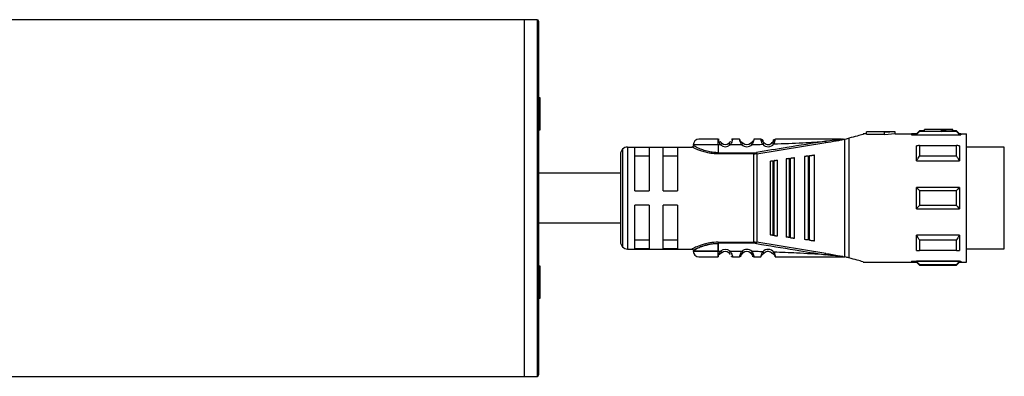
# Model space of a CAD drawing. Header units: millimetres. Extents: x -791 to 2610, y 405 to 804.
# Tile 13 of 16: x 543 to 681, y 754 to 804. Entities that reach past the tile are written whole.
import ezdxf

# ---------------------------------------------------------------- set-up
doc = ezdxf.new("R2010")
doc.units = ezdxf.units.MM

# ---------------------------------------------------------------- blocks, each defined once
blk = doc.blocks.new('Drawing View1')
at = {"color": 7, "linetype": 'Continuous', "lineweight": 25}
for p, q in [((-2, 28.5), (-898, 28.5)), ((-0.2, 28.5), (-2, 28.5)), ((-2, 28.5), (-2, -21.5)), ((-2, 28.5), (-2, -21.5)), ((-0.2, 28.5), (-0.2, -21.5)), ((0, 28.3), (0, -21.3)), ((0.25, 17.55), (0, 17.55)), ((0.25, 13.05), (0.25, 17.55)), ((0, 13.05), (0.25, 13.05)), ((45.77, 12.5), (45.5, 12.5)), ((45.5, 12.5), (45.5, 12.43)), ((46, 12.5), (45.77, 12.5)), ((50, 12.8), (46, 12.8)), ((46, 12.8), (46, 12.77)), ((48.5, 12.77), (46, 12.77)), ((46, 12.47), (46, 12.77)), ((46, 12.47), (48.5, 12.47)), ((50, 12.8), (48.5, 12.69)), ((48.5, 12.77), (48.5, 12.69)), ((48.5, 12.38), (48.5, 12.69)), ((50, 12.5), (48.5, 12.38)), ((50, 12.5), (50, 12.8)), ((50, 12.5), (52.29, 12.5)), ((52.29, 12.5), (52.29, 12.35)), ((53, 12.5), (52.3, 12.5)), ((53.4, 12.9), (53, 12.5)), ((53, 12.37), (53, 12.5)), ((54.1, 12.9), (53.4, 12.9)), ((58.6, 12.84), (53.4, 12.84)), ((58.1, 13.1), (54.1, 13.1)), ((54.1, 13.1), (54.1, 13.09)), ((56.5, 13.09), (54.1, 13.09)), ((54.1, 12.89), (54.1, 13.09)), ((54.1, 12.89), (56.5, 12.89)), ((56.5, 13.09), (56.5, 13.05)), ((56.5, 12.85), (56.5, 13.05)), ((58.1, 12.9), (58.1, 13.1)), ((58.6, 12.9), (58.1, 12.9)), ((59, 12.5), (58.6, 12.9)), ((58.6, 12.84), (58.6, 12.9)), ((59.2, 12.5), (59, 12.5)), ((59, 12.5), (59, 12.37)), ((59.2, 12.5), (59.2, 12.35)), ((59.2, 12.5), (60, 12.5)), ((60, -5.5), (60, 12.5)), ((25.2, 11.72), (25.19, 11.75)), ((26.89, 10.96), (26.69, 11.18)), ((28.19, 11.75), (27.21, 11.75)), ((28.68, 11.18), (28.69, 11.2)), ((29.93, 11), (29.72, 11.21)), ((30.6, 9.71), (40.26, 11.27)), ((31.48, 11.54), (31.49, 11.51)), ((31.65, 11.24), (31.63, 11.23)), ((32.93, 11.52), (32.93, 11.51)), ((42.49, 11.75), (42.64, 11.75)), ((42.95, -4.75), (42.95, 11.75)), ((43, 11.76), (43.52, 11.9)), ((43.52, 11.9), (43.52, -4.9)), ((52.29, 12.35), (59.2, 12.35)), ((53, 12.37), (59, 12.37)), ((11.79, 10.36), (11.79, -3.36)), ((12.5, 10.65), (12.5, -3.65)), ((12.5, 10.65), (21.5, 10.65)), ((15.5, 10.58), (13.5, 10.58)), ((13.5, 4.5), (13.5, 10.58)), ((15.5, 10.58), (15.5, 4.5)), ((17.5, 4.5), (17.5, 10.58)), ((19.5, 10.58), (17.5, 10.58)), ((19.5, 10.58), (19.5, 4.5)), ((25.2, 10.95), (25.2, 9.85)), ((25.52, 10.95), (25.2, 10.95)), ((28.49, 10.97), (26.89, 10.96)), ((30.17, 9.85), (30.17, 9.68)), ((30.17, -2.68), (30.17, 9.68)), ((30.57, 9.88), (30.6, 9.71)), ((30.6, 9.71), (30.6, -2.71)), ((53.4, 10.85), (58.6, 10.85)), ((59, 10.84), (59, 8.71)), ((65.3, 10.63), (60, 10.63)), ((65.3, -3.62), (65.3, 10.63)), ((11.5, 9.65), (11.5, -2.65)), ((13.5, 9.42), (15.5, 9.42)), ((17.5, 9.42), (19.5, 9.42)), ((32.5, 8.68), (32.5, -1.68)), ((32.84, 8.73), (33.04, 8.75)), ((32.84, 8.73), (32.84, -1.73)), ((33.5, -1.81), (33.5, 8.81)), ((34.7, 8.97), (34.7, -1.97)), ((35.13, 9.03), (35.33, 9.05)), ((35.13, 9.03), (35.13, -2.03)), ((35.9, -2.13), (35.9, 9.13)), ((37.3, 9.31), (37.3, -2.31)), ((37.81, 9.38), (37.81, -2.38)), ((38.1, 9.42), (38.01, 9.41)), ((38.01, -2.41), (38.01, 9.41)), ((38.7, -2.5), (38.7, 9.5)), ((53, 8.71), (59, 8.71)), ((58.6, 9.38), (53.4, 9.38)), ((13.5, 4.5), (15.5, 4.5)), ((17.5, 4.5), (19.5, 4.5)), ((53, 2), (53, 5)), ((59, 5), (53, 5)), ((53.4, 4.56), (58.6, 4.56)), ((15.5, 2.5), (13.5, 2.5)), ((13.5, -3.58), (13.5, 2.5)), ((15.5, 2.5), (15.5, -3.58)), ((19.5, 2.5), (17.5, 2.5)), ((17.5, -3.58), (17.5, 2.5)), ((19.5, 2.5), (19.5, -3.58)), ((53, 2), (59, 2)), ((58.6, 2.44), (53.4, 2.44)), ((15.5, -2.42), (13.5, -2.42)), ((19.5, -2.42), (17.5, -2.42)), ((25.2, -2.68), (30.17, -2.68)), ((30.17, -2.85), (30.17, -2.68)), ((30.57, -2.88), (30.6, -2.71)), ((40.26, -4.27), (30.6, -2.71)), ((33.04, -1.75), (32.84, -1.73)), ((35.33, -2.05), (35.13, -2.03)), ((38.01, -2.41), (37.81, -2.38)), ((38.01, -2.41), (38.1, -2.42)), ((59, -1.71), (53, -1.71)), ((53.4, -2.38), (58.6, -2.38)), ((59, -1.71), (59, -3.84)), ((12.5, -3.65), (21.5, -3.65)), ((13.5, -3.58), (15.5, -3.58)), ((17.5, -3.58), (19.5, -3.58)), ((25.2, -2.85), (25.2, -3.95)), ((30.17, -2.85), (25.2, -2.85)), ((25.2, -3.95), (25.2, -2.85)), ((25.2, -3.95), (25.52, -3.95)), ((25.52, -3.95), (25.71, -4.18)), ((26.89, -3.96), (28.49, -3.97)), ((28.49, -3.97), (28.69, -4.2)), ((31.43, -4.04), (31.65, -4.24)), ((58.6, -3.85), (53.4, -3.85)), ((60, -3.62), (65.3, -3.62)), ((25.19, -4.75), (25.2, -4.72)), ((25.2, -4.73), (25.19, -4.75)), ((25.2, -4.72), (25.2, -4.73)), ((27.21, -4.75), (28.19, -4.75)), ((29.74, -4.2), (29.72, -4.21)), ((32.8, -4.26), (32.78, -4.28)), ((42.72, -4.75), (42.49, -4.75)), ((42.72, -4.75), (42.95, -4.75)), ((45.5, -5.43), (45.5, -5.5)), ((45.5, -5.5), (45.77, -5.5)), ((45.77, -5.5), (52.29, -5.5)), ((52.29, -5.35), (59.2, -5.35)), ((52.29, -5.35), (52.29, -5.5)), ((52.29, -5.5), (53, -5.5)), ((59, -5.37), (53, -5.37)), ((53, -5.5), (53.4, -5.9)), ((58.6, -5.9), (59, -5.5)), ((59, -5.37), (59, -5.5)), ((59, -5.5), (59.2, -5.5)), ((59.2, -5.35), (59.2, -5.5)), ((59.2, -5.5), (60, -5.5)), ((0.25, -6.05), (0, -6.05)), ((0.25, -10.55), (0.25, -6.05)), ((53.4, -5.84), (58.6, -5.84)), ((53.4, -5.84), (53.4, -5.9)), ((53.4, -5.9), (58.6, -5.9)), ((0, -10.55), (0.25, -10.55)), ((-898, -21.5), (-2, -21.5)), ((-2, -21.5), (-0.2, -21.5))]:
    blk.add_line(p, q, dxfattribs=at)
at = {"color": 7, "linetype": 'Continuous', "lineweight": 25, "flags": 128}
for points in [[(25.2, 10.95), (24, 10.95), (22.95, 10.95), (22.17, 10.95), (21.75, 10.95), (21.7, 10.95)], [(25.2, 9.85), (27.98, 9.85), (30.17, 9.85)], [(30.17, 9.68), (27.39, 9.68), (25.2, 9.68)], [(53, 8.71), (53, 9.02), (53, 9.31), (53, 9.59), (53, 9.86), (53, 10.12), (53, 10.37), (53, 10.61), (53, 10.84)], [(53.4, 10.85), (53.4, 10.69), (53.4, 10.52), (53.4, 10.34), (53.4, 10.16), (53.4, 9.97), (53.4, 9.78), (53.4, 9.58), (53.4, 9.38)], [(58.6, 9.38), (58.6, 9.58), (58.6, 9.78), (58.6, 9.97), (58.6, 10.16), (58.6, 10.34), (58.6, 10.52), (58.6, 10.69), (58.6, 10.85)], [(33.04, -1.75), (33.04, -0.58), (33.04, 0.71), (33.04, 2.08), (33.04, 3.5), (33.04, 4.92), (33.04, 6.29), (33.04, 7.58), (33.04, 8.75)], [(35.33, -2.05), (35.33, -0.82), (35.33, 0.54), (35.33, 2), (35.33, 3.5), (35.33, 5), (35.33, 6.46), (35.33, 7.82), (35.33, 9.05)], [(37.81, 9.38), (37.93, 9.4), (38.01, 9.41)], [(53.4, 4.56), (53.4, 4.29), (53.4, 4.03), (53.4, 3.76), (53.4, 3.5), (53.4, 3.24), (53.4, 2.97), (53.4, 2.71), (53.4, 2.44)], [(58.6, 2.44), (58.6, 2.71), (58.6, 2.97), (58.6, 3.24), (58.6, 3.5), (58.6, 3.76), (58.6, 4.03), (58.6, 4.29), (58.6, 4.56)], [(59, 5), (59, 4.63), (59, 4.25), (59, 3.88), (59, 3.5), (59, 3.12), (59, 2.75), (59, 2.37), (59, 2)], [(53, -3.84), (53, -3.61), (53, -3.37), (53, -3.12), (53, -2.86), (53, -2.59), (53, -2.31), (53, -2.02), (53, -1.71)], [(53.4, -2.38), (53.4, -2.58), (53.4, -2.78), (53.4, -2.97), (53.4, -3.16), (53.4, -3.34), (53.4, -3.52), (53.4, -3.69), (53.4, -3.85)], [(58.6, -3.85), (58.6, -3.69), (58.6, -3.52), (58.6, -3.34), (58.6, -3.16), (58.6, -2.97), (58.6, -2.78), (58.6, -2.58), (58.6, -2.38)], [(25.2, -3.95), (24, -3.95), (22.95, -3.95), (22.17, -3.95), (21.75, -3.95), (21.7, -3.95)], [(21.7, -3.95), (21.75, -3.95), (22.17, -3.95), (22.95, -3.95), (24, -3.95), (25.2, -3.95)], [(53, -5.5), (53, -5.49), (53, -5.47), (53, -5.43), (53, -5.37)], [(58.6, -5.9), (58.6, -5.9), (58.6, -5.89), (58.6, -5.87), (58.6, -5.84)]]:
    blk.add_lwpolyline(points, dxfattribs=at)
at = {"color": 7, "linetype": 'Continuous', "lineweight": 25}
for centre, radius, start, end in [((-0.2, 28.3), 0.2, 0, 90), ((196.5, 12.89), 143.1, 179.9966, 180.0205), ((22.5, 10.95), 0.8, 89.9996, 179.9996), ((26.2, 11.75), 0.75, 229.5943, 310.9271), ((29.2, 11.75), 0.75, 227.6552, 314.363), ((32.2, 11.75), 1.05, 222.8628, 320.6918), ((32.2, 11.75), 0.75, 222.8664, 320.7053), ((12.5, 9.65), 1, 135, 180), ((12.5, 9.65), 1, 90, 135), ((26.2, 11.75), 1.05, 229.6056, 310.9276), ((29.2, 11.75), 1.05, 227.6547, 314.3613), ((30.17, 12.28), 2.43, 270.0069, 279.4584), ((12.5, -2.65), 1, 180, 225), ((12.5, -2.65), 1, 225, 270), ((22.5, -3.95), 0.8, 180.0004, 270.0004), ((26.2, -4.75), 1.05, 49.0728, 130.4057), ((26.2, -4.75), 0.75, 49.073, 130.406), ((29.2, -4.75), 1.05, 45.6394, 132.3452), ((29.2, -4.75), 0.75, 45.6377, 132.3451), ((30.17, -5.28), 2.43, 80.5507, 89.9914), ((32.2, -4.75), 1.05, 39.3085, 137.1337), ((32.2, -4.75), 0.75, 39.2951, 137.1337), ((-0.2, -21.3), 0.2, 270, 360)]:
    blk.add_arc(centre, radius, start, end, dxfattribs=at)
for points, knots in [([(45.5, 12.43), (45.24, 12.36), (44.72, 12.21), (43.92, 12), (43.52, 11.9)], [0, 0, 0, 0, 0.496428, 1, 1, 1, 1]), ([(53, 12.37), (53.07, 12.46), (53.2, 12.62), (53.34, 12.77), (53.4, 12.84)], [0, 0, 0, 0, 0.553792, 1, 1, 1, 1]), ([(56.5, 13.05), (56.8, 13.06), (57.33, 13.09), (57.87, 13.1), (58.1, 13.1)], [0, 0, 0, 0, 0.559988, 1, 1, 1, 1]), ([(56.5, 12.85), (56.8, 12.86), (57.33, 12.89), (57.87, 12.9), (58.1, 12.9)], [0, 0, 0, 0, 0.559988, 1, 1, 1, 1]), ([(58.6, 12.84), (58.68, 12.75), (58.81, 12.6), (58.94, 12.44), (59, 12.37)], [0, 0, 0, 0, 0.566189, 1, 1, 1, 1]), ([(25.19, 11.75), (24.84, 11.75), (24.13, 11.75), (23.24, 11.75), (22.62, 11.75), (22.54, 11.75), (22.5, 11.75)], [0, 0, 0, 0, 0.249999, 0.499999, 0.749999, 1, 1, 1, 1]), ([(25.19, 11.75), (25.23, 11.75), (25.28, 11.74), (25.33, 11.72), (25.34, 11.71)], [0, 0, 0, 0, 0.606991, 1, 1, 1, 1]), ([(25.2, 11.72), (25.21, 11.69), (25.22, 11.62), (25.27, 11.43), (25.36, 11.19), (25.47, 11.03), (25.52, 10.95)], [0, 0, 0, 0, 0.239962, 0.482804, 0.735265, 1, 1, 1, 1]), ([(25.52, 10.95), (25.55, 10.98), (25.6, 11.04), (25.66, 11.12), (25.71, 11.17), (25.71, 11.18), (25.71, 11.18)], [0, 0, 0, 0, 0.25, 0.5, 0.75, 1, 1, 1, 1]), ([(25.71, 11.18), (25.7, 11.2), (25.66, 11.23), (25.61, 11.28), (25.57, 11.34), (25.54, 11.39), (25.53, 11.41), (25.53, 11.41)], [0, 0, 0, 0, 0.21472, 0.437653, 0.684916, 0.935195, 1, 1, 1, 1]), ([(26.87, 11.41), (26.87, 11.41), (26.86, 11.39), (26.83, 11.35), (26.8, 11.29), (26.75, 11.24), (26.71, 11.2), (26.69, 11.18)], [0, 0, 0, 0, 0.052646, 0.297014, 0.530096, 0.761235, 1, 1, 1, 1]), ([(27.21, 11.75), (27.21, 11.74), (27.2, 11.74), (27.19, 11.67), (27.16, 11.58), (27.12, 11.43), (27.04, 11.21), (26.94, 11.04), (26.89, 10.96)], [0, 0, 0, 0, 0.145861, 0.284683, 0.416939, 0.543177, 0.7791, 1, 1, 1, 1]), ([(27.21, 11.75), (27.17, 11.75), (27.12, 11.74), (27.08, 11.72), (27.06, 11.71)], [0, 0, 0, 0, 0.608621, 1, 1, 1, 1]), ([(28.24, 11.53), (28.23, 11.59), (28.21, 11.68), (28.19, 11.74), (28.19, 11.75), (28.19, 11.75)], [0, 0, 0, 0, 0.451321, 0.721662, 1, 1, 1, 1]), ([(28.19, 11.75), (28.19, 11.75), (28.19, 11.74), (28.21, 11.68), (28.23, 11.61), (28.24, 11.55), (28.25, 11.53)], [0, 0, 0, 0, 0.2994, 0.587029, 0.863883, 1, 1, 1, 1]), ([(28.68, 11.18), (28.64, 11.21), (28.56, 11.25), (28.45, 11.33), (28.37, 11.41), (28.3, 11.48), (28.26, 11.52), (28.24, 11.54)], [0, 0, 0, 0, 0.300878, 0.470039, 0.652797, 0.847683, 1, 1, 1, 1]), ([(28.49, 10.97), (28.44, 11.07), (28.36, 11.21), (28.29, 11.39), (28.25, 11.49), (28.24, 11.53), (28.24, 11.53)], [0, 0, 0, 0, 0.46842, 0.704336, 0.943532, 1, 1, 1, 1]), ([(28.68, 11.18), (28.64, 11.21), (28.56, 11.25), (28.45, 11.33), (28.37, 11.41), (28.3, 11.48), (28.26, 11.52), (28.25, 11.53)], [0, 0, 0, 0, 0.304954, 0.476426, 0.661712, 0.859327, 1, 1, 1, 1]), ([(28.49, 10.97), (28.52, 11), (28.57, 11.06), (28.64, 11.13), (28.67, 11.17), (28.68, 11.18), (28.68, 11.18)], [0, 0, 0, 0, 0.3303273, 0.6606546, 0.9909819, 1, 1, 1, 1]), ([(30.16, 11.55), (30.14, 11.53), (30.1, 11.49), (30.03, 11.42), (29.95, 11.35), (29.85, 11.27), (29.78, 11.22), (29.74, 11.2)], [0, 0, 0, 0, 0.151422, 0.346555, 0.529528, 0.69879, 1, 1, 1, 1]), ([(30.16, 11.54), (30.16, 11.54), (30.15, 11.5), (30.12, 11.4), (30.06, 11.23), (29.98, 11.09), (29.93, 11)], [0, 0, 0, 0, 0.051028, 0.29324, 0.5333, 1, 1, 1, 1]), ([(30.21, 11.75), (30.2, 11.75), (30.2, 11.74), (30.19, 11.68), (30.17, 11.59), (30.16, 11.54)], [0, 0, 0, 0, 0.285763, 0.563157, 1, 1, 1, 1]), ([(31.19, 11.75), (31.01, 11.75), (30.68, 11.75), (30.35, 11.75), (30.21, 11.75)], [0, 0, 0, 0, 0.559996, 1, 1, 1, 1]), ([(40.23, 11.45), (38.43, 11.16), (35.2, 10.65), (31.98, 10.12), (30.57, 9.88)], [0, 0, 0, 0, 0.560137, 1, 1, 1, 1]), ([(31.43, 11.04), (31.39, 11.12), (31.32, 11.25), (31.27, 11.42), (31.23, 11.57), (31.21, 11.68), (31.19, 11.74), (31.19, 11.75), (31.19, 11.75)], [0, 0, 0, 0, 0.247334, 0.375347, 0.504126, 0.744161, 0.871848, 1, 1, 1, 1]), ([(31.34, 11.67), (31.33, 11.67), (31.29, 11.69), (31.24, 11.69), (31.21, 11.69), (31.2, 11.69)], [0, 0, 0, 0, 0.424052, 0.839119, 1, 1, 1, 1]), ([(31.43, 11.63), (31.42, 11.65), (31.39, 11.68), (31.34, 11.67), (31.3, 11.63), (31.28, 11.57), (31.27, 11.54)], [0, 0, 0, 0, 0.22392, 0.467886, 0.727976, 1, 1, 1, 1]), ([(31.43, 11.63), (31.43, 11.63), (31.46, 11.6), (31.47, 11.57), (31.48, 11.54)], [0, 0, 0, 0, 0.156082, 1, 1, 1, 1]), ([(31.63, 11.23), (31.63, 11.22), (31.63, 11.22), (31.59, 11.18), (31.52, 11.12), (31.46, 11.06), (31.43, 11.04)], [0, 0, 0, 0, 0.015986, 0.343991, 0.671995, 1, 1, 1, 1]), ([(31.46, 11.36), (31.46, 11.39), (31.45, 11.45), (31.47, 11.51), (31.47, 11.51), (31.48, 11.52)], [0, 0, 0, 0, 0.372925, 0.726855, 1, 1, 1, 1]), ([(31.64, 11.22), (31.62, 11.24), (31.58, 11.29), (31.53, 11.36), (31.49, 11.44), (31.47, 11.48), (31.47, 11.5)], [0, 0, 0, 0, 0.237645, 0.481936, 0.735595, 1, 1, 1, 1]), ([(32.92, 11.54), (32.92, 11.53), (32.91, 11.52), (32.89, 11.45), (32.84, 11.36), (32.8, 11.3), (32.78, 11.28)], [0, 0, 0, 0, 0.306116, 0.590246, 0.796606, 1, 1, 1, 1]), ([(33.01, 11.08), (32.98, 11.11), (32.92, 11.16), (32.84, 11.22), (32.79, 11.27), (32.78, 11.27), (32.78, 11.28)], [0, 0, 0, 0, 0.25, 0.5, 0.75, 1, 1, 1, 1]), ([(32.94, 11.52), (32.93, 11.5), (32.92, 11.46), (32.88, 11.39), (32.84, 11.32), (32.81, 11.28), (32.79, 11.26)], [0, 0, 0, 0, 0.264087, 0.517648, 0.762071, 1, 1, 1, 1]), ([(32.92, 11.54), (32.93, 11.57), (32.94, 11.6), (32.97, 11.63), (32.97, 11.64)], [0, 0, 0, 0, 0.835339, 1, 1, 1, 1]), ([(32.93, 11.52), (32.93, 11.52), (32.94, 11.52), (32.95, 11.47), (32.95, 11.41), (32.96, 11.38)], [0, 0, 0, 0, 0.220453, 0.599391, 1, 1, 1, 1]), ([(33.14, 11.55), (33.13, 11.58), (33.1, 11.64), (33.06, 11.68), (33.01, 11.68), (32.98, 11.65), (32.97, 11.64)], [0, 0, 0, 0, 0.273158, 0.534082, 0.777822, 1, 1, 1, 1]), ([(33.01, 11.08), (33.05, 11.17), (33.1, 11.3), (33.14, 11.45), (33.17, 11.57), (33.19, 11.67), (33.2, 11.74), (33.2, 11.75), (33.21, 11.75)], [0, 0, 0, 0, 0.254808, 0.382547, 0.508766, 0.691911, 0.830633, 1, 1, 1, 1]), ([(33.01, 11.08), (34.36, 11.14), (36.77, 11.23), (39.18, 11.38), (40.23, 11.45)], [0, 0, 0, 0, 0.560034, 1, 1, 1, 1]), ([(33.19, 11.7), (33.19, 11.7), (33.16, 11.7), (33.11, 11.69), (33.08, 11.68), (33.06, 11.67)], [0, 0, 0, 0, 0.143976, 0.567382, 1, 1, 1, 1]), ([(42.49, 11.75), (40.76, 11.75), (37.67, 11.75), (34.57, 11.75), (33.21, 11.75)], [0, 0, 0, 0, 0.559906, 1, 1, 1, 1]), ([(42.66, 11.73), (42.26, 11.69), (41.45, 11.6), (40.64, 11.5), (40.23, 11.45)], [0, 0, 0, 0, 0.49694, 1, 1, 1, 1]), ([(40.23, 11.45), (40.23, 11.45), (40.24, 11.44), (40.24, 11.41), (40.24, 11.37), (40.25, 11.33), (40.26, 11.3), (40.26, 11.28), (40.26, 11.27)], [0, 0, 0, 0, 0.049755, 0.133456, 0.408467, 0.532389, 0.771005, 1, 1, 1, 1]), ([(40.26, 11.27), (40.75, 11.35), (41.48, 11.47), (42.24, 11.61), (42.56, 11.68), (42.66, 11.7), (42.71, 11.73), (42.72, 11.74), (42.72, 11.74), (42.72, 11.75), (42.72, 11.75), (42.72, 11.75)], [0, 0, 0, 0, 0.580636, 0.865806, 0.906199, 0.969441, 0.981675, 0.986662, 0.991168, 0.995499, 1, 1, 1, 1]), ([(42.7, 11.74), (42.7, 11.74), (42.7, 11.74), (42.69, 11.74), (42.67, 11.75), (42.65, 11.75), (42.64, 11.75)], [0, 0, 0, 0, 0.068493, 0.149045, 0.357724, 1, 1, 1, 1]), ([(42.72, 11.75), (42.71, 11.75), (42.7, 11.75), (42.67, 11.75), (42.65, 11.75), (42.64, 11.75), (42.64, 11.75), (42.64, 11.75), (42.64, 11.75), (42.64, 11.75), (42.64, 11.75)], [0, 0, 0, 0, 0.219058, 0.584738, 0.867155, 0.887733, 0.906757, 0.926, 0.947181, 1, 1, 1, 1]), ([(42.66, 11.73), (42.67, 11.73), (42.68, 11.73), (42.69, 11.74), (42.7, 11.74), (42.7, 11.74), (42.7, 11.74), (42.7, 11.74), (42.7, 11.74), (42.7, 11.74)], [0, 0, 0, 0, 0.5717539, 0.6901679, 0.8033657, 0.8618965, 0.9115712, 0.9559773, 1, 1, 1, 1]), ([(42.72, 11.75), (42.76, 11.75), (42.83, 11.75), (42.9, 11.75), (42.93, 11.75)], [0, 0, 0, 0, 0.559552, 1, 1, 1, 1]), ([(42.95, 11.75), (42.95, 11.75), (42.94, 11.75), (42.93, 11.75), (42.93, 11.75)], [0, 0, 0, 0, 0.555721, 1, 1, 1, 1]), ([(42.95, 11.75), (42.96, 11.75), (42.98, 11.75), (42.99, 11.76), (43, 11.76)], [0, 0, 0, 0, 0.500602, 1, 1, 1, 1]), ([(21.7, 10.85), (21.7, 10.83), (21.69, 10.79), (21.67, 10.74), (21.64, 10.71), (21.61, 10.68), (21.56, 10.65), (21.52, 10.65), (21.49, 10.65)], [0, 0, 0, 0, 0.239884, 0.369299, 0.501423, 0.633336, 0.76215, 1, 1, 1, 1]), ([(24.22, 9.76), (24.13, 9.77), (23.78, 9.82), (23.23, 9.96), (22.61, 10.16), (22.11, 10.37), (21.76, 10.53), (21.53, 10.63), (21.51, 10.64), (21.5, 10.65)], [0, 0, 0, 0, 0.0617121, 0.2245173, 0.3904658, 0.5519117, 0.7141322, 0.8654233, 1, 1, 1, 1]), ([(25.2, 9.85), (24.98, 9.86), (24.51, 9.88), (23.77, 10.01), (23.17, 10.2), (22.5, 10.45), (22.02, 10.68), (21.74, 10.83), (21.71, 10.84), (21.7, 10.85)], [0, 0, 0, 0, 0.119652, 0.249058, 0.420348, 0.499129, 0.748943, 0.878056, 1, 1, 1, 1]), ([(25.2, 9.68), (25, 9.68), (24.67, 9.68), (24.35, 9.74), (24.22, 9.76)], [0, 0, 0, 0, 0.586821, 1, 1, 1, 1]), ([(29.93, 11), (30.21, 11.01), (30.71, 11.02), (31.21, 11.03), (31.43, 11.04)], [0, 0, 0, 0, 0.560006, 1, 1, 1, 1]), ([(30.17, 9.68), (30.21, 9.68), (30.28, 9.68), (30.35, 9.68), (30.38, 9.69)], [0, 0, 0, 0, 0.5597262, 1, 1, 1, 1]), ([(30.6, 9.71), (30.56, 9.71), (30.49, 9.7), (30.41, 9.69), (30.38, 9.69)], [0, 0, 0, 0, 0.559933, 1, 1, 1, 1]), ([(53.4, 10.85), (53.32, 10.85), (53.19, 10.84), (53.06, 10.84), (53, 10.84)], [0, 0, 0, 0, 0.566189, 1, 1, 1, 1]), ([(59, 10.84), (58.93, 10.84), (58.8, 10.84), (58.66, 10.85), (58.6, 10.85)], [0, 0, 0, 0, 0.553792, 1, 1, 1, 1]), ([(32.5, 8.68), (32.51, 8.68), (32.52, 8.68), (32.6, 8.69), (32.7, 8.71), (32.78, 8.72), (32.82, 8.72), (32.84, 8.73)], [0, 0, 0, 0, 0.323921, 0.5874, 0.803788, 0.901229, 1, 1, 1, 1]), ([(33.1, 8.76), (33.09, 8.76), (33.07, 8.76), (33.05, 8.75), (33.04, 8.75)], [0, 0, 0, 0, 0.559946, 1, 1, 1, 1]), ([(33.1, 8.76), (33.15, 8.77), (33.25, 8.78), (33.38, 8.8), (33.48, 8.81), (33.49, 8.81), (33.5, 8.81)], [0, 0, 0, 0, 0.1849, 0.408712, 0.685985, 1, 1, 1, 1]), ([(35.13, 9.03), (35.1, 9.02), (35.05, 9.02), (34.95, 9), (34.83, 8.99), (34.72, 8.97), (34.71, 8.97), (34.7, 8.97)], [0, 0, 0, 0, 0.097342, 0.196469, 0.405839, 0.669699, 1, 1, 1, 1]), ([(35.4, 9.06), (35.39, 9.06), (35.36, 9.06), (35.34, 9.06), (35.33, 9.05)], [0, 0, 0, 0, 0.559949, 1, 1, 1, 1]), ([(35.9, 9.13), (35.89, 9.13), (35.88, 9.13), (35.76, 9.11), (35.62, 9.09), (35.49, 9.08), (35.43, 9.07), (35.4, 9.06)], [0, 0, 0, 0, 0.30579, 0.570569, 0.801387, 0.904132, 1, 1, 1, 1]), ([(37.81, 9.38), (37.78, 9.38), (37.72, 9.37), (37.6, 9.35), (37.45, 9.34), (37.32, 9.32), (37.31, 9.32), (37.3, 9.31)], [0, 0, 0, 0, 0.095969, 0.193666, 0.400239, 0.664134, 1, 1, 1, 1]), ([(38.7, 9.5), (38.69, 9.5), (38.67, 9.5), (38.52, 9.48), (38.35, 9.45), (38.21, 9.43), (38.13, 9.43), (38.1, 9.42)], [0, 0, 0, 0, 0.325938, 0.603471, 0.815327, 0.910521, 1, 1, 1, 1]), ([(53, 8.71), (53.07, 8.84), (53.2, 9.06), (53.34, 9.28), (53.4, 9.38)], [0, 0, 0, 0, 0.553742, 1, 1, 1, 1]), ([(58.6, 9.38), (58.68, 9.25), (58.81, 9.03), (58.94, 8.81), (59, 8.71)], [0, 0, 0, 0, 0.566235, 1, 1, 1, 1]), ([(11.5, 7), (10.05, 7), (7.05, 7), (3.22, 7), (0.83, 7), (0, 7)], [0, 0, 0, 0, 0.377365, 0.782527, 1, 1, 1, 1]), ([(53.4, 4.56), (53.32, 4.64), (53.19, 4.79), (53.06, 4.94), (53, 5)], [0, 0, 0, 0, 0.566189, 1, 1, 1, 1]), ([(59, 5), (58.93, 4.92), (58.8, 4.77), (58.66, 4.62), (58.6, 4.56)], [0, 0, 0, 0, 0.553792, 1, 1, 1, 1]), ([(53, 2), (53.07, 2.08), (53.2, 2.23), (53.34, 2.38), (53.4, 2.44)], [0, 0, 0, 0, 0.553792, 1, 1, 1, 1]), ([(58.6, 2.44), (58.68, 2.36), (58.81, 2.21), (58.94, 2.06), (59, 2)], [0, 0, 0, 0, 0.566189, 1, 1, 1, 1]), ([(0, 0), (1.53, 0), (5.36, 0), (9.2, 0), (11.5, 0)], [0, 0, 0, 0, 0.4005093, 1, 1, 1, 1]), ([(25.2, -2.68), (24.79, -2.7), (24.09, -2.74), (23.04, -3.01), (22.19, -3.32), (21.61, -3.6), (21.53, -3.63), (21.5, -3.65)], [0, 0, 0, 0, 0.208658, 0.361333, 0.608024, 0.810846, 1, 1, 1, 1]), ([(30.38, -2.69), (30.34, -2.68), (30.27, -2.68), (30.2, -2.68), (30.17, -2.68)], [0, 0, 0, 0, 0.560115, 1, 1, 1, 1]), ([(30.38, -2.69), (30.42, -2.69), (30.49, -2.7), (30.56, -2.71), (30.6, -2.71)], [0, 0, 0, 0, 0.560253, 1, 1, 1, 1]), ([(32.84, -1.73), (32.82, -1.72), (32.78, -1.72), (32.7, -1.71), (32.6, -1.69), (32.52, -1.68), (32.51, -1.68), (32.5, -1.68)], [0, 0, 0, 0, 0.096571, 0.197429, 0.41274, 0.676188, 1, 1, 1, 1]), ([(33.04, -1.75), (33.05, -1.75), (33.07, -1.76), (33.09, -1.76), (33.1, -1.76)], [0, 0, 0, 0, 0.553505, 1, 1, 1, 1]), ([(33.1, -1.76), (33.12, -1.76), (33.17, -1.77), (33.26, -1.78), (33.38, -1.8), (33.48, -1.81), (33.49, -1.81), (33.5, -1.81)], [0, 0, 0, 0, 0.092113, 0.190371, 0.409273, 0.68628, 1, 1, 1, 1]), ([(35.13, -2.03), (35.1, -2.02), (35.05, -2.02), (34.95, -2), (34.83, -1.99), (34.72, -1.97), (34.71, -1.97), (34.7, -1.97)], [0, 0, 0, 0, 0.095358, 0.192264, 0.405805, 0.669689, 1, 1, 1, 1]), ([(35.33, -2.05), (35.34, -2.06), (35.37, -2.06), (35.39, -2.06), (35.4, -2.06)], [0, 0, 0, 0, 0.553052, 1, 1, 1, 1]), ([(35.4, -2.06), (35.43, -2.07), (35.49, -2.08), (35.61, -2.09), (35.75, -2.11), (35.87, -2.13), (35.89, -2.13), (35.9, -2.13)], [0, 0, 0, 0, 0.090894, 0.187707, 0.403221, 0.680517, 1, 1, 1, 1]), ([(37.81, -2.38), (37.78, -2.38), (37.72, -2.37), (37.6, -2.35), (37.45, -2.34), (37.32, -2.32), (37.31, -2.32), (37.3, -2.31)], [0, 0, 0, 0, 0.09377, 0.189049, 0.400199, 0.66412, 1, 1, 1, 1]), ([(38.1, -2.42), (38.13, -2.43), (38.21, -2.43), (38.35, -2.45), (38.52, -2.48), (38.67, -2.5), (38.69, -2.5), (38.7, -2.5)], [0, 0, 0, 0, 0.089482, 0.184693, 0.396628, 0.674165, 1, 1, 1, 1]), ([(53.4, -2.38), (53.32, -2.25), (53.19, -2.03), (53.06, -1.81), (53, -1.71)], [0, 0, 0, 0, 0.566235, 1, 1, 1, 1]), ([(59, -1.71), (58.93, -1.84), (58.8, -2.06), (58.66, -2.28), (58.6, -2.38)], [0, 0, 0, 0, 0.553742, 1, 1, 1, 1]), ([(21.49, -3.65), (21.52, -3.65), (21.56, -3.65), (21.61, -3.68), (21.64, -3.71), (21.67, -3.74), (21.69, -3.79), (21.7, -3.83), (21.7, -3.85)], [0, 0, 0, 0, 0.237753, 0.366554, 0.498476, 0.630623, 0.760069, 1, 1, 1, 1]), ([(24.27, -2.94), (24.13, -2.96), (23.68, -3.03), (23.17, -3.2), (22.5, -3.45), (22.01, -3.69), (21.76, -3.82), (21.68, -3.86), (21.7, -3.85), (21.7, -3.85)], [0, 0, 0, 0, 0.095567, 0.301836, 0.396745, 0.697612, 0.853097, 0.999987, 1, 1, 1, 1]), ([(21.7, -3.85), (21.71, -3.84), (21.74, -3.83), (22.02, -3.68), (22.5, -3.45), (23, -3.26), (23.37, -3.14), (23.76, -3.01), (24.13, -2.96), (24.27, -2.94)], [0, 0, 0, 0, 0.146821, 0.302261, 0.603029, 0.697877, 0.754032, 0.904463, 1, 1, 1, 1]), ([(24.27, -2.94), (24.36, -2.92), (24.65, -2.86), (24.97, -2.86), (25.2, -2.85)], [0, 0, 0, 0, 0.294986, 1, 1, 1, 1]), ([(25.2, -4.72), (25.2, -4.69), (25.2, -4.63), (25.2, -4.44), (25.2, -4.21), (25.2, -4.04), (25.2, -3.95)], [0, 0, 0, 0, 0.25, 0.5, 0.75, 1, 1, 1, 1]), ([(25.25, -4.52), (25.26, -4.49), (25.28, -4.4), (25.37, -4.19), (25.47, -4.03), (25.52, -3.95)], [0, 0, 0, 0, 0.194015, 0.577884, 1, 1, 1, 1]), ([(26.89, -3.96), (26.94, -4.04), (27.04, -4.22), (27.12, -4.44), (27.17, -4.58), (27.19, -4.67), (27.2, -4.74), (27.21, -4.74), (27.21, -4.75)], [0, 0, 0, 0, 0.226087, 0.46364, 0.589382, 0.720309, 0.857009, 1, 1, 1, 1]), ([(28.19, -4.75), (28.19, -4.75), (28.19, -4.74), (28.21, -4.68), (28.23, -4.59), (28.27, -4.45), (28.35, -4.23), (28.45, -4.06), (28.49, -3.97)], [0, 0, 0, 0, 0.140245, 0.2751174, 0.40509, 0.5306914, 0.7700814, 1, 1, 1, 1]), ([(29.93, -4), (29.91, -4.03), (29.85, -4.08), (29.78, -4.15), (29.75, -4.19), (29.74, -4.2), (29.74, -4.2)], [0, 0, 0, 0, 0.327718, 0.655436, 0.983154, 1, 1, 1, 1]), ([(31.43, -4.04), (31.15, -4.03), (30.65, -4.01), (30.15, -4), (29.93, -4)], [0, 0, 0, 0, 0.559997, 1, 1, 1, 1]), ([(29.93, -4), (29.98, -4.09), (30.05, -4.23), (30.11, -4.41), (30.16, -4.56), (30.19, -4.68), (30.2, -4.74), (30.2, -4.75), (30.21, -4.75)], [0, 0, 0, 0, 0.248519, 0.379171, 0.512748, 0.747039, 0.872877, 1, 1, 1, 1]), ([(30.57, -2.88), (32.37, -3.18), (35.59, -3.71), (38.81, -4.23), (40.23, -4.45)], [0, 0, 0, 0, 0.559894, 1, 1, 1, 1]), ([(31.23, -4.57), (31.23, -4.56), (31.24, -4.52), (31.27, -4.42), (31.32, -4.26), (31.39, -4.12), (31.43, -4.04)], [0, 0, 0, 0, 0.087979, 0.316247, 0.546568, 1, 1, 1, 1]), ([(33.01, -4.08), (32.98, -4.11), (32.92, -4.16), (32.85, -4.22), (32.8, -4.26), (32.8, -4.26), (32.8, -4.26)], [0, 0, 0, 0, 0.33003, 0.660059, 0.990089, 1, 1, 1, 1]), ([(40.23, -4.45), (38.89, -4.37), (36.48, -4.22), (34.07, -4.13), (33.01, -4.08)], [0, 0, 0, 0, 0.5599108, 1, 1, 1, 1]), ([(33.01, -4.08), (33.05, -4.17), (33.1, -4.3), (33.14, -4.45), (33.17, -4.59), (33.19, -4.68), (33.2, -4.74), (33.2, -4.75), (33.21, -4.75)], [0, 0, 0, 0, 0.256338, 0.384466, 0.510023, 0.738427, 0.867035, 1, 1, 1, 1]), ([(53, -3.84), (53.07, -3.84), (53.2, -3.84), (53.34, -3.85), (53.4, -3.85)], [0, 0, 0, 0, 0.553792, 1, 1, 1, 1]), ([(58.6, -3.85), (58.68, -3.85), (58.81, -3.84), (58.94, -3.84), (59, -3.84)], [0, 0, 0, 0, 0.566189, 1, 1, 1, 1]), ([(22.5, -4.75), (22.54, -4.75), (22.62, -4.75), (23.24, -4.75), (24.13, -4.75), (24.84, -4.75), (25.19, -4.75)], [0, 0, 0, 0, 0.25, 0.499999, 0.75, 1, 1, 1, 1]), ([(25.2, -4.72), (25.21, -4.69), (25.21, -4.65), (25.24, -4.55), (25.25, -4.52)], [0, 0, 0, 0, 0.682589, 1, 1, 1, 1]), ([(25.25, -4.52), (25.27, -4.51), (25.31, -4.46), (25.38, -4.39), (25.46, -4.32), (25.57, -4.23), (25.65, -4.19), (25.7, -4.16)], [0, 0, 0, 0, 0.139128, 0.337412, 0.523046, 0.694646, 1, 1, 1, 1]), ([(26.69, -4.18), (26.71, -4.2), (26.74, -4.23), (26.79, -4.29), (26.83, -4.35), (26.86, -4.39), (26.87, -4.41), (26.87, -4.41)], [0, 0, 0, 0, 0.214698, 0.437537, 0.685118, 0.935394, 1, 1, 1, 1]), ([(27.21, -4.75), (27.17, -4.75), (27.12, -4.74), (27.07, -4.72), (27.06, -4.71)], [0, 0, 0, 0, 0.607463, 1, 1, 1, 1]), ([(28.2, -4.68), (28.21, -4.69), (28.24, -4.69), (28.29, -4.68), (28.33, -4.67), (28.35, -4.66)], [0, 0, 0, 0, 0.159829, 0.575476, 1, 1, 1, 1]), ([(28.25, -4.53), (28.26, -4.52), (28.3, -4.48), (28.37, -4.41), (28.45, -4.33), (28.56, -4.25), (28.64, -4.21), (28.68, -4.18)], [0, 0, 0, 0, 0.140571, 0.33799, 0.523319, 0.694819, 1, 1, 1, 1]), ([(28.27, -4.51), (28.28, -4.55), (28.3, -4.62), (28.35, -4.67), (28.39, -4.67), (28.42, -4.65), (28.43, -4.63)], [0, 0, 0, 0, 0.271842, 0.5316388, 0.7754663, 1, 1, 1, 1]), ([(28.47, -4.48), (28.48, -4.46), (28.5, -4.41), (28.55, -4.33), (28.61, -4.25), (28.66, -4.2), (28.68, -4.18)], [0, 0, 0, 0, 0.264475, 0.518082, 0.762194, 1, 1, 1, 1]), ([(28.48, -4.51), (28.48, -4.51), (28.48, -4.51), (28.47, -4.49), (28.47, -4.42), (28.48, -4.35), (28.48, -4.32)], [0, 0, 0, 0, 0.027047, 0.332243, 0.658218, 1, 1, 1, 1]), ([(29.74, -4.2), (29.78, -4.22), (29.85, -4.27), (29.95, -4.35), (30.03, -4.42), (30.1, -4.49), (30.14, -4.52), (30.15, -4.54)], [0, 0, 0, 0, 0.305461, 0.477132, 0.662735, 0.861332, 1, 1, 1, 1]), ([(29.74, -4.2), (29.76, -4.22), (29.8, -4.26), (29.86, -4.34), (29.9, -4.42), (29.92, -4.47), (29.93, -4.49)], [0, 0, 0, 0, 0.2374776, 0.4816007, 0.7351677, 1, 1, 1, 1]), ([(29.93, -4.33), (29.93, -4.37), (29.93, -4.43), (29.93, -4.5), (29.92, -4.51), (29.92, -4.51)], [0, 0, 0, 0, 0.357894, 0.697725, 1, 1, 1, 1]), ([(29.97, -4.63), (29.98, -4.64), (30.01, -4.67), (30.05, -4.67), (30.1, -4.62), (30.12, -4.55), (30.13, -4.52)], [0, 0, 0, 0, 0.223232, 0.466803, 0.727337, 1, 1, 1, 1]), ([(30.05, -4.66), (30.07, -4.67), (30.11, -4.68), (30.16, -4.69), (30.18, -4.69), (30.19, -4.69)], [0, 0, 0, 0, 0.4349926, 0.8610849, 1, 1, 1, 1]), ([(30.21, -4.75), (30.39, -4.75), (30.72, -4.75), (31.05, -4.75), (31.19, -4.75)], [0, 0, 0, 0, 0.560004, 1, 1, 1, 1]), ([(31.19, -4.75), (31.19, -4.75), (31.19, -4.74), (31.2, -4.7), (31.21, -4.64), (31.22, -4.59), (31.23, -4.57)], [0, 0, 0, 0, 0.2951534, 0.5524316, 0.8318669, 1, 1, 1, 1]), ([(31.23, -4.57), (31.25, -4.55), (31.29, -4.51), (31.36, -4.44), (31.43, -4.37), (31.51, -4.31), (31.58, -4.26), (31.62, -4.24), (31.64, -4.22)], [0, 0, 0, 0, 0.177835, 0.365687, 0.542516, 0.706669, 0.858468, 1, 1, 1, 1]), ([(31.23, -4.57), (31.25, -4.55), (31.29, -4.51), (31.36, -4.44), (31.43, -4.37), (31.51, -4.31), (31.58, -4.26), (31.62, -4.24), (31.64, -4.22)], [0, 0, 0, 0, 0.172959, 0.362209, 0.539879, 0.704774, 0.857648, 1, 1, 1, 1]), ([(32.79, -4.26), (32.81, -4.27), (32.85, -4.3), (32.91, -4.34), (32.98, -4.4), (33.05, -4.46), (33.11, -4.53), (33.15, -4.56), (33.17, -4.58)], [0, 0, 0, 0, 0.143636, 0.29783, 0.464108, 0.643351, 0.83441, 1, 1, 1, 1]), ([(32.79, -4.26), (32.81, -4.27), (32.85, -4.3), (32.91, -4.34), (32.98, -4.4), (33.05, -4.46), (33.11, -4.53), (33.15, -4.56), (33.17, -4.58)], [0, 0, 0, 0, 0.143628, 0.297814, 0.464088, 0.643338, 0.834414, 1, 1, 1, 1]), ([(33.21, -4.75), (33.2, -4.75), (33.2, -4.74), (33.19, -4.69), (33.18, -4.62), (33.17, -4.58)], [0, 0, 0, 0, 0.294039, 0.578495, 1, 1, 1, 1]), ([(33.21, -4.75), (34.94, -4.75), (38.04, -4.75), (41.13, -4.75), (42.49, -4.75)], [0, 0, 0, 0, 0.560093, 1, 1, 1, 1]), ([(40.23, -4.45), (40.24, -4.43), (40.24, -4.39), (40.25, -4.34), (40.26, -4.3), (40.26, -4.28), (40.26, -4.27)], [0, 0, 0, 0, 0.244855, 0.499998, 0.755142, 1, 1, 1, 1]), ([(42.49, -4.75), (42.55, -4.75), (42.62, -4.74), (42.71, -4.74), (42.72, -4.73), (42.72, -4.73), (42.72, -4.73), (42.72, -4.73), (42.72, -4.73), (42.72, -4.73), (42.72, -4.73), (42.72, -4.73), (42.69, -4.72), (42.64, -4.72), (42.28, -4.68), (41.47, -4.6), (40.7, -4.51), (40.23, -4.45)], [0, 0, 0, 0, 0.07257, 0.088505, 0.089278, 0.089587, 0.089854, 0.090095, 0.090329, 0.090579, 0.090862, 0.09157, 0.095174, 0.116976, 0.157001, 0.483088, 1, 1, 1, 1]), ([(40.26, -4.27), (40.89, -4.37), (41.67, -4.5), (42.48, -4.66), (42.67, -4.72), (42.71, -4.73), (42.72, -4.74), (42.72, -4.75), (42.72, -4.75), (42.72, -4.75)], [0, 0, 0, 0, 0.747452, 0.930455, 0.976205, 0.983505, 0.989542, 0.994803, 1, 1, 1, 1]), ([(43.01, -4.76), (43, -4.76), (42.98, -4.75), (42.96, -4.75), (42.95, -4.75)], [0, 0, 0, 0, 0.483177, 1, 1, 1, 1]), ([(43.52, -4.9), (43.43, -4.87), (43.27, -4.83), (43.09, -4.78), (43.01, -4.76)], [0, 0, 0, 0, 0.580302, 1, 1, 1, 1]), ([(45.5, -5.43), (45.24, -5.36), (44.72, -5.22), (43.92, -5.01), (43.52, -4.9)], [0, 0, 0, 0, 0.496441, 1, 1, 1, 1]), ([(53.4, -5.84), (53.32, -5.75), (53.19, -5.6), (53.06, -5.44), (53, -5.37)], [0, 0, 0, 0, 0.5661891, 1, 1, 1, 1]), ([(59, -5.37), (58.93, -5.46), (58.8, -5.62), (58.66, -5.77), (58.6, -5.84)], [0, 0, 0, 0, 0.5537924, 1, 1, 1, 1])]:
    blk.add_open_spline(points, degree=3, knots=knots, dxfattribs=at)
for points in [[(25.2, 10.95), (25.2, 11.04), (25.2, 11.21), (25.2, 11.44), (25.2, 11.63), (25.2, 11.69), (25.2, 11.72)], [(25.2, 9.85), (25.2, 9.83), (25.2, 9.8), (25.2, 9.75), (25.2, 9.71), (25.2, 9.69), (25.2, 9.68)], [(25.2, -2.68), (25.2, -2.69), (25.2, -2.71), (25.2, -2.75), (25.2, -2.8), (25.2, -2.83), (25.2, -2.85)], [(26.89, -3.96), (26.86, -3.99), (26.81, -4.05), (26.75, -4.12), (26.7, -4.17), (26.69, -4.18), (26.69, -4.18)]]:
    blk.add_open_spline(points, degree=3, dxfattribs=at)

msp = doc.modelspace()

# ---------------------------------------------------------------- block references
at = {"color": 7, "linetype": 'Continuous', "lineweight": 25}
msp.add_blockref('Drawing View1', (615.96, 775.05), dxfattribs=at)

doc.saveas('drawing.dxf')
